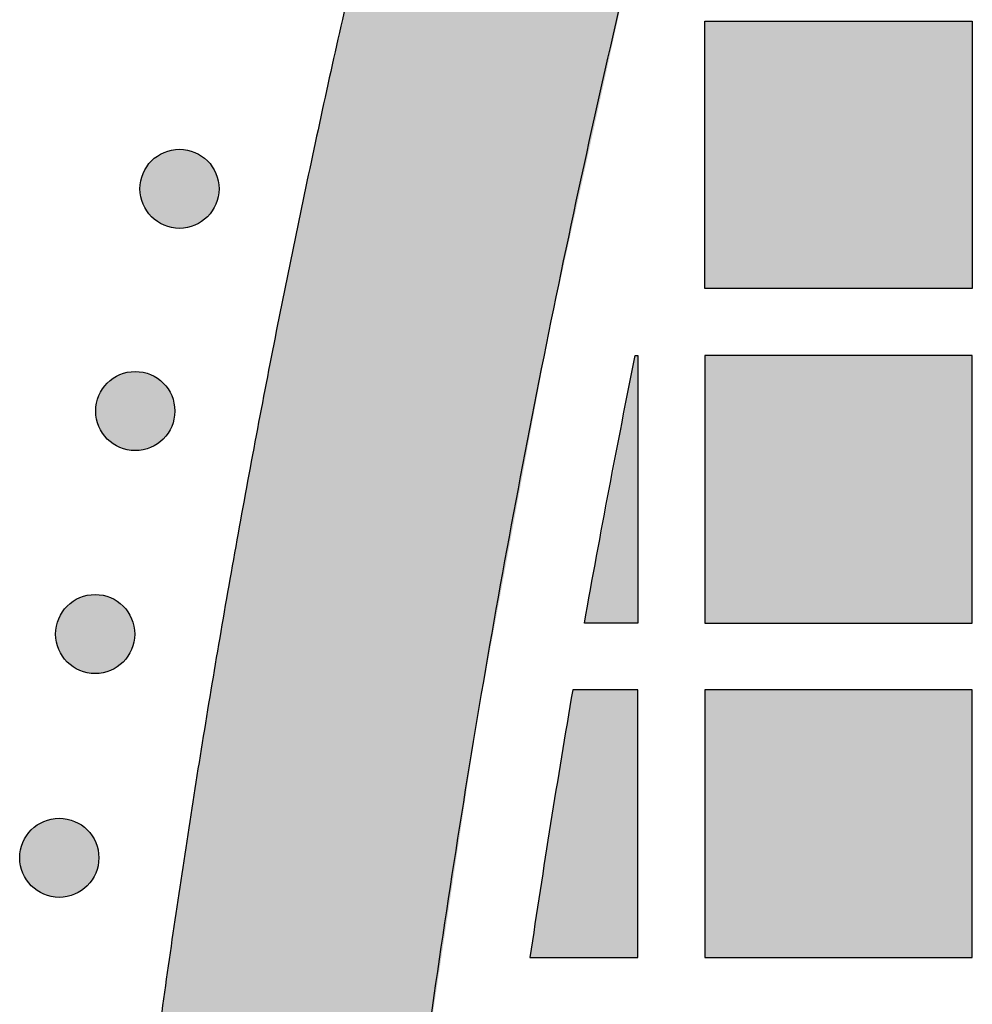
# Model space of a CAD drawing. Header units: millimetres. Extents: x -3873 to -97, y 912 to 4165.
# Tile 111 of 256: x -3867 to -3825, y 1532 to 1576. Entities that reach past the tile are written whole.
import ezdxf

# ---------------------------------------------------------------- set-up
doc = ezdxf.new("R2010")
doc.units = ezdxf.units.MM
doc.layers.add('pattern', color=7, linetype='Continuous', true_color=0x000000)

msp = doc.modelspace()

# ---------------------------------------------------------------- hatches: boundary and pattern name
at = {"layer": 'pattern'}
for points in [[(-3866.069, 1457.773), (-3866.069, 1457.718), (-3865.997, 1448.226), (-3865.757, 1438.725), (-3865.349, 1429.221), (-3864.772, 1419.719), (-3864.026, 1410.222), (-3863.112, 1400.736), (-3862.03, 1391.264), (-3860.78, 1381.811), (-3859.362, 1372.382), (-3857.778, 1362.981), (-3856.028, 1353.613), (-3854.113, 1344.281), (-3852.035, 1334.991), (-3849.794, 1325.746), (-3847.393, 1316.551), (-3844.832, 1307.41), (-3835.621, 1318.993), (-3839.936, 1335.962), (-3843.69, 1353.094), (-3846.873, 1370.361), (-3849.48, 1387.734), (-3851.505, 1405.185), (-3852.945, 1422.683), (-3853.799, 1440.201), (-3854.069, 1457.708), (-3854.069, 1457.767), (-3854.069, 1457.827), (-3853.784, 1475.334), (-3852.914, 1492.851), (-3851.459, 1510.348), (-3849.419, 1527.797), (-3846.797, 1545.168), (-3843.599, 1562.432), (-3839.83, 1579.561), (-3835.501, 1596.526), (-3844.701, 1608.117), (-3847.27, 1598.978), (-3849.679, 1589.785), (-3851.928, 1580.542), (-3854.014, 1571.254), (-3855.937, 1561.924), (-3857.695, 1552.557), (-3859.288, 1543.157), (-3860.714, 1533.73), (-3861.972, 1524.278), (-3863.063, 1514.807), (-3863.985, 1505.322), (-3864.739, 1495.825), (-3865.324, 1486.323), (-3865.74, 1476.82), (-3865.988, 1467.32), (-3866.069, 1457.827)], [(-3824.607, 1576.425), (-3824.607, 1564.425), (-3836.607, 1564.425), (-3836.607, 1576.425)], [(-3858.907, 1570.158), (-3858.935, 1570.186), (-3858.964, 1570.213), (-3858.994, 1570.24), (-3859.025, 1570.266), (-3859.057, 1570.292), (-3859.089, 1570.317), (-3859.122, 1570.342), (-3859.156, 1570.366), (-3859.191, 1570.389), (-3859.227, 1570.412), (-3859.264, 1570.434), (-3859.301, 1570.455), (-3859.339, 1570.476), (-3859.378, 1570.495), (-3859.417, 1570.514), (-3859.457, 1570.532), (-3859.498, 1570.549), (-3859.539, 1570.565), (-3859.581, 1570.58), (-3859.624, 1570.594), (-3859.667, 1570.607), (-3859.71, 1570.62), (-3859.754, 1570.63), (-3859.798, 1570.64), (-3859.843, 1570.649), (-3859.888, 1570.657), (-3859.933, 1570.663), (-3859.979, 1570.669), (-3860.024, 1570.673), (-3860.07, 1570.676), (-3860.116, 1570.677), (-3860.162, 1570.678), (-3860.208, 1570.677), (-3860.254, 1570.676), (-3860.299, 1570.673), (-3860.345, 1570.669), (-3860.391, 1570.663), (-3860.436, 1570.657), (-3860.481, 1570.649), (-3860.525, 1570.64), (-3860.57, 1570.63), (-3860.614, 1570.62), (-3860.657, 1570.607), (-3860.7, 1570.594), (-3860.743, 1570.58), (-3860.784, 1570.565), (-3860.826, 1570.549), (-3860.867, 1570.532), (-3860.907, 1570.514), (-3860.946, 1570.495), (-3860.985, 1570.476), (-3861.023, 1570.455), (-3861.06, 1570.434), (-3861.097, 1570.412), (-3861.132, 1570.389), (-3861.167, 1570.366), (-3861.201, 1570.342), (-3861.235, 1570.317), (-3861.267, 1570.292), (-3861.299, 1570.266), (-3861.329, 1570.24), (-3861.359, 1570.213), (-3861.388, 1570.186), (-3861.416, 1570.158), (-3861.444, 1570.13), (-3861.471, 1570.101), (-3861.498, 1570.071), (-3861.524, 1570.041), (-3861.55, 1570.009), (-3861.575, 1569.976), (-3861.6, 1569.943), (-3861.624, 1569.909), (-3861.647, 1569.874), (-3861.67, 1569.838), (-3861.692, 1569.802), (-3861.713, 1569.765), (-3861.734, 1569.727), (-3861.753, 1569.688), (-3861.772, 1569.649), (-3861.79, 1569.608), (-3861.807, 1569.568), (-3861.823, 1569.526), (-3861.838, 1569.484), (-3861.853, 1569.442), (-3861.866, 1569.399), (-3861.878, 1569.355), (-3861.889, 1569.312), (-3861.899, 1569.267), (-3861.907, 1569.223), (-3861.915, 1569.178), (-3861.921, 1569.132), (-3861.927, 1569.087), (-3861.931, 1569.041), (-3861.934, 1568.995), (-3861.936, 1568.95), (-3861.936, 1568.904), (-3861.936, 1568.858), (-3861.934, 1568.812), (-3861.931, 1568.766), (-3861.927, 1568.72), (-3861.921, 1568.675), (-3861.915, 1568.63), (-3861.907, 1568.585), (-3861.899, 1568.54), (-3861.889, 1568.496), (-3861.878, 1568.452), (-3861.866, 1568.408), (-3861.853, 1568.365), (-3861.838, 1568.323), (-3861.823, 1568.281), (-3861.807, 1568.24), (-3861.79, 1568.199), (-3861.772, 1568.159), (-3861.753, 1568.119), (-3861.734, 1568.081), (-3861.713, 1568.043), (-3861.692, 1568.005), (-3861.67, 1567.969), (-3861.647, 1567.933), (-3861.624, 1567.898), (-3861.6, 1567.864), (-3861.575, 1567.831), (-3861.55, 1567.798), (-3861.524, 1567.767), (-3861.498, 1567.736), (-3861.471, 1567.706), (-3861.444, 1567.677), (-3861.416, 1567.649), (-3861.388, 1567.622), (-3861.359, 1567.594), (-3861.329, 1567.568), (-3861.299, 1567.541), (-3861.267, 1567.516), (-3861.235, 1567.49), (-3861.201, 1567.466), (-3861.167, 1567.442), (-3861.132, 1567.418), (-3861.097, 1567.396), (-3861.06, 1567.374), (-3861.023, 1567.352), (-3860.985, 1567.332), (-3860.946, 1567.312), (-3860.907, 1567.293), (-3860.867, 1567.275), (-3860.826, 1567.258), (-3860.784, 1567.242), (-3860.743, 1567.227), (-3860.7, 1567.213), (-3860.657, 1567.2), (-3860.614, 1567.188), (-3860.57, 1567.177), (-3860.525, 1567.167), (-3860.481, 1567.158), (-3860.436, 1567.151), (-3860.391, 1567.144), (-3860.345, 1567.139), (-3860.299, 1567.135), (-3860.254, 1567.132), (-3860.208, 1567.13), (-3860.162, 1567.129), (-3860.116, 1567.13), (-3860.07, 1567.132), (-3860.024, 1567.135), (-3859.979, 1567.139), (-3859.933, 1567.144), (-3859.888, 1567.151), (-3859.843, 1567.158), (-3859.798, 1567.167), (-3859.754, 1567.177), (-3859.71, 1567.188), (-3859.667, 1567.2), (-3859.624, 1567.213), (-3859.581, 1567.227), (-3859.539, 1567.242), (-3859.498, 1567.258), (-3859.457, 1567.275), (-3859.417, 1567.293), (-3859.378, 1567.312), (-3859.339, 1567.332), (-3859.301, 1567.352), (-3859.264, 1567.374), (-3859.227, 1567.396), (-3859.191, 1567.418), (-3859.156, 1567.442), (-3859.122, 1567.466), (-3859.089, 1567.49), (-3859.057, 1567.516), (-3859.025, 1567.541), (-3858.994, 1567.568), (-3858.964, 1567.594), (-3858.935, 1567.622), (-3858.907, 1567.649), (-3858.88, 1567.677), (-3858.853, 1567.706), (-3858.826, 1567.736), (-3858.8, 1567.767), (-3858.774, 1567.798), (-3858.749, 1567.831), (-3858.724, 1567.864), (-3858.7, 1567.898), (-3858.676, 1567.933), (-3858.654, 1567.969), (-3858.632, 1568.005), (-3858.61, 1568.043), (-3858.59, 1568.081), (-3858.57, 1568.119), (-3858.551, 1568.159), (-3858.533, 1568.199), (-3858.516, 1568.24), (-3858.5, 1568.281), (-3858.485, 1568.323), (-3858.471, 1568.365), (-3858.458, 1568.408), (-3858.446, 1568.452), (-3858.435, 1568.496), (-3858.425, 1568.54), (-3858.416, 1568.585), (-3858.409, 1568.63), (-3858.402, 1568.675), (-3858.397, 1568.72), (-3858.393, 1568.766), (-3858.39, 1568.812), (-3858.388, 1568.858), (-3858.388, 1568.904), (-3858.388, 1568.95), (-3858.39, 1568.995), (-3858.393, 1569.041), (-3858.397, 1569.087), (-3858.402, 1569.132), (-3858.409, 1569.178), (-3858.416, 1569.223), (-3858.425, 1569.267), (-3858.435, 1569.312), (-3858.446, 1569.355), (-3858.458, 1569.399), (-3858.471, 1569.442), (-3858.485, 1569.484), (-3858.5, 1569.526), (-3858.516, 1569.568), (-3858.533, 1569.608), (-3858.551, 1569.649), (-3858.57, 1569.688), (-3858.59, 1569.727), (-3858.61, 1569.765), (-3858.632, 1569.802), (-3858.654, 1569.838), (-3858.676, 1569.874), (-3858.7, 1569.909), (-3858.724, 1569.943), (-3858.749, 1569.976), (-3858.774, 1570.009), (-3858.8, 1570.041), (-3858.826, 1570.071), (-3858.853, 1570.101), (-3858.88, 1570.13)], [(-3839.721, 1561.425), (-3839.608, 1561.425), (-3839.608, 1549.425), (-3842.001, 1549.425)], [(-3836.607, 1549.425), (-3824.607, 1549.425), (-3824.607, 1561.425), (-3836.607, 1561.425)], [(-3860.891, 1560.19), (-3860.919, 1560.218), (-3860.949, 1560.245), (-3860.978, 1560.272), (-3861.009, 1560.298), (-3861.041, 1560.324), (-3861.073, 1560.349), (-3861.106, 1560.374), (-3861.141, 1560.398), (-3861.175, 1560.421), (-3861.211, 1560.444), (-3861.248, 1560.466), (-3861.285, 1560.487), (-3861.323, 1560.508), (-3861.362, 1560.527), (-3861.401, 1560.546), (-3861.441, 1560.564), (-3861.482, 1560.581), (-3861.523, 1560.597), (-3861.565, 1560.612), (-3861.608, 1560.626), (-3861.651, 1560.639), (-3861.694, 1560.652), (-3861.738, 1560.662), (-3861.782, 1560.672), (-3861.827, 1560.681), (-3861.872, 1560.689), (-3861.917, 1560.695), (-3861.963, 1560.701), (-3862.008, 1560.705), (-3862.054, 1560.708), (-3862.1, 1560.709), (-3862.146, 1560.71), (-3862.192, 1560.709), (-3862.238, 1560.708), (-3862.284, 1560.705), (-3862.329, 1560.701), (-3862.375, 1560.695), (-3862.42, 1560.689), (-3862.465, 1560.681), (-3862.51, 1560.672), (-3862.554, 1560.662), (-3862.598, 1560.652), (-3862.641, 1560.639), (-3862.684, 1560.626), (-3862.727, 1560.612), (-3862.769, 1560.597), (-3862.81, 1560.581), (-3862.851, 1560.564), (-3862.891, 1560.546), (-3862.93, 1560.527), (-3862.969, 1560.508), (-3863.007, 1560.487), (-3863.044, 1560.466), (-3863.081, 1560.444), (-3863.116, 1560.421), (-3863.151, 1560.398), (-3863.185, 1560.374), (-3863.219, 1560.349), (-3863.251, 1560.324), (-3863.283, 1560.298), (-3863.314, 1560.272), (-3863.343, 1560.245), (-3863.372, 1560.218), (-3863.401, 1560.19), (-3863.428, 1560.162), (-3863.455, 1560.133), (-3863.482, 1560.103), (-3863.508, 1560.073), (-3863.534, 1560.041), (-3863.559, 1560.008), (-3863.584, 1559.975), (-3863.608, 1559.941), (-3863.631, 1559.906), (-3863.654, 1559.87), (-3863.676, 1559.834), (-3863.697, 1559.797), (-3863.718, 1559.759), (-3863.738, 1559.72), (-3863.756, 1559.681), (-3863.774, 1559.64), (-3863.791, 1559.6), (-3863.807, 1559.558), (-3863.823, 1559.516), (-3863.837, 1559.474), (-3863.85, 1559.431), (-3863.862, 1559.387), (-3863.873, 1559.344), (-3863.883, 1559.299), (-3863.891, 1559.255), (-3863.899, 1559.21), (-3863.905, 1559.164), (-3863.911, 1559.119), (-3863.915, 1559.073), (-3863.918, 1559.028), (-3863.92, 1558.982), (-3863.92, 1558.936), (-3863.92, 1558.89), (-3863.918, 1558.844), (-3863.915, 1558.798), (-3863.911, 1558.752), (-3863.905, 1558.707), (-3863.899, 1558.662), (-3863.891, 1558.617), (-3863.883, 1558.572), (-3863.873, 1558.528), (-3863.862, 1558.484), (-3863.85, 1558.44), (-3863.837, 1558.397), (-3863.823, 1558.355), (-3863.807, 1558.313), (-3863.791, 1558.272), (-3863.774, 1558.231), (-3863.756, 1558.191), (-3863.738, 1558.151), (-3863.718, 1558.113), (-3863.697, 1558.075), (-3863.676, 1558.037), (-3863.654, 1558.001), (-3863.631, 1557.965), (-3863.608, 1557.93), (-3863.584, 1557.896), (-3863.559, 1557.863), (-3863.534, 1557.83), (-3863.508, 1557.799), (-3863.482, 1557.768), (-3863.455, 1557.738), (-3863.428, 1557.709), (-3863.401, 1557.681), (-3863.372, 1557.654), (-3863.343, 1557.626), (-3863.314, 1557.6), (-3863.283, 1557.573), (-3863.251, 1557.548), (-3863.219, 1557.522), (-3863.185, 1557.498), (-3863.151, 1557.474), (-3863.116, 1557.45), (-3863.081, 1557.428), (-3863.044, 1557.406), (-3863.007, 1557.384), (-3862.969, 1557.364), (-3862.93, 1557.344), (-3862.891, 1557.325), (-3862.851, 1557.307), (-3862.81, 1557.29), (-3862.769, 1557.274), (-3862.727, 1557.259), (-3862.684, 1557.245), (-3862.641, 1557.232), (-3862.598, 1557.22), (-3862.554, 1557.209), (-3862.51, 1557.199), (-3862.465, 1557.19), (-3862.42, 1557.183), (-3862.375, 1557.176), (-3862.329, 1557.171), (-3862.284, 1557.167), (-3862.238, 1557.164), (-3862.192, 1557.162), (-3862.146, 1557.161), (-3862.1, 1557.162), (-3862.054, 1557.164), (-3862.008, 1557.167), (-3861.963, 1557.171), (-3861.917, 1557.176), (-3861.872, 1557.183), (-3861.827, 1557.19), (-3861.782, 1557.199), (-3861.738, 1557.209), (-3861.694, 1557.22), (-3861.651, 1557.232), (-3861.608, 1557.245), (-3861.565, 1557.259), (-3861.523, 1557.274), (-3861.482, 1557.29), (-3861.441, 1557.307), (-3861.401, 1557.325), (-3861.362, 1557.344), (-3861.323, 1557.364), (-3861.285, 1557.384), (-3861.248, 1557.406), (-3861.211, 1557.428), (-3861.175, 1557.45), (-3861.141, 1557.474), (-3861.106, 1557.498), (-3861.073, 1557.522), (-3861.041, 1557.548), (-3861.009, 1557.573), (-3860.978, 1557.6), (-3860.949, 1557.626), (-3860.919, 1557.654), (-3860.891, 1557.681), (-3860.864, 1557.709), (-3860.837, 1557.738), (-3860.81, 1557.768), (-3860.784, 1557.799), (-3860.758, 1557.83), (-3860.733, 1557.863), (-3860.708, 1557.896), (-3860.684, 1557.93), (-3860.661, 1557.965), (-3860.638, 1558.001), (-3860.616, 1558.037), (-3860.595, 1558.075), (-3860.574, 1558.113), (-3860.554, 1558.151), (-3860.536, 1558.191), (-3860.518, 1558.231), (-3860.501, 1558.272), (-3860.484, 1558.313), (-3860.469, 1558.355), (-3860.455, 1558.397), (-3860.442, 1558.44), (-3860.43, 1558.484), (-3860.419, 1558.528), (-3860.409, 1558.572), (-3860.401, 1558.617), (-3860.393, 1558.662), (-3860.386, 1558.707), (-3860.381, 1558.752), (-3860.377, 1558.798), (-3860.374, 1558.844), (-3860.372, 1558.89), (-3860.372, 1558.936), (-3860.372, 1558.982), (-3860.374, 1559.028), (-3860.377, 1559.073), (-3860.381, 1559.119), (-3860.386, 1559.164), (-3860.393, 1559.21), (-3860.401, 1559.255), (-3860.409, 1559.299), (-3860.419, 1559.344), (-3860.43, 1559.387), (-3860.442, 1559.431), (-3860.455, 1559.474), (-3860.469, 1559.516), (-3860.484, 1559.558), (-3860.501, 1559.6), (-3860.518, 1559.64), (-3860.536, 1559.681), (-3860.554, 1559.72), (-3860.574, 1559.759), (-3860.595, 1559.797), (-3860.616, 1559.834), (-3860.638, 1559.87), (-3860.661, 1559.906), (-3860.684, 1559.941), (-3860.708, 1559.975), (-3860.733, 1560.008), (-3860.758, 1560.041), (-3860.784, 1560.073), (-3860.81, 1560.103), (-3860.837, 1560.133), (-3860.864, 1560.162)], [(-3862.689, 1550.187), (-3862.717, 1550.215), (-3862.746, 1550.242), (-3862.776, 1550.268), (-3862.807, 1550.295), (-3862.838, 1550.32), (-3862.871, 1550.346), (-3862.904, 1550.37), (-3862.938, 1550.394), (-3862.973, 1550.418), (-3863.009, 1550.44), (-3863.045, 1550.462), (-3863.082, 1550.484), (-3863.12, 1550.504), (-3863.159, 1550.524), (-3863.199, 1550.543), (-3863.239, 1550.561), (-3863.279, 1550.578), (-3863.321, 1550.594), (-3863.363, 1550.609), (-3863.405, 1550.623), (-3863.448, 1550.636), (-3863.492, 1550.648), (-3863.535, 1550.659), (-3863.58, 1550.669), (-3863.624, 1550.678), (-3863.669, 1550.685), (-3863.715, 1550.692), (-3863.76, 1550.697), (-3863.806, 1550.701), (-3863.852, 1550.704), (-3863.897, 1550.706), (-3863.943, 1550.707), (-3863.989, 1550.706), (-3864.035, 1550.704), (-3864.081, 1550.701), (-3864.127, 1550.697), (-3864.172, 1550.692), (-3864.217, 1550.685), (-3864.262, 1550.678), (-3864.307, 1550.669), (-3864.351, 1550.659), (-3864.395, 1550.648), (-3864.439, 1550.636), (-3864.482, 1550.623), (-3864.524, 1550.609), (-3864.566, 1550.594), (-3864.607, 1550.578), (-3864.648, 1550.561), (-3864.688, 1550.543), (-3864.728, 1550.524), (-3864.766, 1550.504), (-3864.804, 1550.484), (-3864.842, 1550.462), (-3864.878, 1550.44), (-3864.914, 1550.418), (-3864.949, 1550.394), (-3864.983, 1550.37), (-3865.016, 1550.346), (-3865.049, 1550.32), (-3865.08, 1550.295), (-3865.111, 1550.268), (-3865.141, 1550.242), (-3865.17, 1550.215), (-3865.198, 1550.187), (-3865.225, 1550.159), (-3865.253, 1550.13), (-3865.279, 1550.1), (-3865.306, 1550.069), (-3865.331, 1550.038), (-3865.357, 1550.005), (-3865.381, 1549.972), (-3865.405, 1549.938), (-3865.429, 1549.903), (-3865.451, 1549.867), (-3865.473, 1549.831), (-3865.495, 1549.793), (-3865.515, 1549.755), (-3865.535, 1549.717), (-3865.554, 1549.677), (-3865.572, 1549.637), (-3865.589, 1549.596), (-3865.605, 1549.555), (-3865.62, 1549.513), (-3865.634, 1549.471), (-3865.647, 1549.428), (-3865.659, 1549.384), (-3865.67, 1549.34), (-3865.68, 1549.296), (-3865.689, 1549.251), (-3865.696, 1549.206), (-3865.703, 1549.161), (-3865.708, 1549.116), (-3865.712, 1549.07), (-3865.715, 1549.024), (-3865.717, 1548.978), (-3865.718, 1548.932), (-3865.717, 1548.886), (-3865.715, 1548.841), (-3865.712, 1548.795), (-3865.708, 1548.749), (-3865.703, 1548.704), (-3865.696, 1548.658), (-3865.689, 1548.613), (-3865.68, 1548.569), (-3865.67, 1548.524), (-3865.659, 1548.481), (-3865.647, 1548.437), (-3865.634, 1548.394), (-3865.62, 1548.352), (-3865.605, 1548.31), (-3865.589, 1548.268), (-3865.572, 1548.228), (-3865.554, 1548.188), (-3865.535, 1548.148), (-3865.515, 1548.109), (-3865.495, 1548.071), (-3865.473, 1548.034), (-3865.451, 1547.998), (-3865.429, 1547.962), (-3865.405, 1547.927), (-3865.381, 1547.893), (-3865.357, 1547.86), (-3865.331, 1547.827), (-3865.306, 1547.796), (-3865.279, 1547.765), (-3865.253, 1547.735), (-3865.225, 1547.706), (-3865.198, 1547.678), (-3865.17, 1547.65), (-3865.141, 1547.623), (-3865.111, 1547.596), (-3865.08, 1547.57), (-3865.049, 1547.544), (-3865.016, 1547.519), (-3864.983, 1547.494), (-3864.949, 1547.47), (-3864.914, 1547.447), (-3864.878, 1547.424), (-3864.842, 1547.402), (-3864.804, 1547.381), (-3864.766, 1547.36), (-3864.728, 1547.341), (-3864.688, 1547.322), (-3864.648, 1547.304), (-3864.607, 1547.287), (-3864.566, 1547.271), (-3864.524, 1547.256), (-3864.482, 1547.242), (-3864.439, 1547.229), (-3864.395, 1547.217), (-3864.351, 1547.206), (-3864.307, 1547.196), (-3864.262, 1547.187), (-3864.217, 1547.179), (-3864.172, 1547.173), (-3864.127, 1547.168), (-3864.081, 1547.163), (-3864.035, 1547.16), (-3863.989, 1547.159), (-3863.943, 1547.158), (-3863.897, 1547.159), (-3863.852, 1547.16), (-3863.806, 1547.163), (-3863.76, 1547.168), (-3863.715, 1547.173), (-3863.669, 1547.179), (-3863.624, 1547.187), (-3863.58, 1547.196), (-3863.535, 1547.206), (-3863.492, 1547.217), (-3863.448, 1547.229), (-3863.405, 1547.242), (-3863.363, 1547.256), (-3863.321, 1547.271), (-3863.279, 1547.287), (-3863.239, 1547.304), (-3863.199, 1547.322), (-3863.159, 1547.341), (-3863.12, 1547.36), (-3863.082, 1547.381), (-3863.045, 1547.402), (-3863.009, 1547.424), (-3862.973, 1547.447), (-3862.938, 1547.47), (-3862.904, 1547.494), (-3862.871, 1547.519), (-3862.838, 1547.544), (-3862.807, 1547.57), (-3862.776, 1547.596), (-3862.746, 1547.623), (-3862.717, 1547.65), (-3862.689, 1547.678), (-3862.661, 1547.706), (-3862.634, 1547.735), (-3862.607, 1547.765), (-3862.581, 1547.796), (-3862.555, 1547.827), (-3862.53, 1547.86), (-3862.505, 1547.893), (-3862.481, 1547.927), (-3862.458, 1547.962), (-3862.435, 1547.998), (-3862.413, 1548.034), (-3862.392, 1548.071), (-3862.371, 1548.109), (-3862.352, 1548.148), (-3862.333, 1548.188), (-3862.315, 1548.228), (-3862.298, 1548.268), (-3862.282, 1548.31), (-3862.267, 1548.352), (-3862.253, 1548.394), (-3862.24, 1548.437), (-3862.227, 1548.481), (-3862.217, 1548.524), (-3862.207, 1548.569), (-3862.198, 1548.613), (-3862.19, 1548.658), (-3862.184, 1548.704), (-3862.179, 1548.749), (-3862.174, 1548.795), (-3862.171, 1548.841), (-3862.17, 1548.886), (-3862.169, 1548.932), (-3862.17, 1548.978), (-3862.171, 1549.024), (-3862.174, 1549.07), (-3862.179, 1549.116), (-3862.184, 1549.161), (-3862.19, 1549.206), (-3862.198, 1549.251), (-3862.207, 1549.296), (-3862.217, 1549.34), (-3862.227, 1549.384), (-3862.24, 1549.428), (-3862.253, 1549.471), (-3862.267, 1549.513), (-3862.282, 1549.555), (-3862.298, 1549.596), (-3862.315, 1549.637), (-3862.333, 1549.677), (-3862.352, 1549.717), (-3862.371, 1549.755), (-3862.392, 1549.793), (-3862.413, 1549.831), (-3862.435, 1549.867), (-3862.458, 1549.903), (-3862.481, 1549.938), (-3862.505, 1549.972), (-3862.53, 1550.005), (-3862.555, 1550.038), (-3862.581, 1550.069), (-3862.607, 1550.1), (-3862.634, 1550.13), (-3862.661, 1550.159)], [(-3844.445, 1534.425), (-3839.608, 1534.425), (-3839.608, 1546.425), (-3842.526, 1546.425)], [(-3836.607, 1546.425), (-3836.607, 1534.425), (-3824.607, 1534.425), (-3824.607, 1546.425)], [(-3864.299, 1540.152), (-3864.327, 1540.179), (-3864.356, 1540.206), (-3864.386, 1540.233), (-3864.417, 1540.259), (-3864.448, 1540.285), (-3864.481, 1540.31), (-3864.514, 1540.335), (-3864.548, 1540.359), (-3864.583, 1540.383), (-3864.619, 1540.405), (-3864.655, 1540.427), (-3864.692, 1540.449), (-3864.73, 1540.469), (-3864.769, 1540.489), (-3864.809, 1540.508), (-3864.849, 1540.525), (-3864.889, 1540.543), (-3864.931, 1540.559), (-3864.973, 1540.574), (-3865.015, 1540.588), (-3865.058, 1540.601), (-3865.102, 1540.613), (-3865.145, 1540.624), (-3865.19, 1540.634), (-3865.234, 1540.643), (-3865.279, 1540.65), (-3865.325, 1540.657), (-3865.37, 1540.662), (-3865.416, 1540.666), (-3865.462, 1540.669), (-3865.507, 1540.671), (-3865.553, 1540.671), (-3865.599, 1540.671), (-3865.645, 1540.669), (-3865.691, 1540.666), (-3865.737, 1540.662), (-3865.782, 1540.657), (-3865.827, 1540.65), (-3865.872, 1540.643), (-3865.917, 1540.634), (-3865.961, 1540.624), (-3866.005, 1540.613), (-3866.049, 1540.601), (-3866.092, 1540.588), (-3866.134, 1540.574), (-3866.176, 1540.559), (-3866.217, 1540.543), (-3866.258, 1540.525), (-3866.298, 1540.508), (-3866.338, 1540.489), (-3866.376, 1540.469), (-3866.414, 1540.449), (-3866.452, 1540.427), (-3866.488, 1540.405), (-3866.524, 1540.383), (-3866.559, 1540.359), (-3866.593, 1540.335), (-3866.626, 1540.31), (-3866.659, 1540.285), (-3866.69, 1540.259), (-3866.721, 1540.233), (-3866.751, 1540.206), (-3866.78, 1540.179), (-3866.808, 1540.152), (-3866.835, 1540.124), (-3866.863, 1540.095), (-3866.889, 1540.065), (-3866.916, 1540.034), (-3866.941, 1540.002), (-3866.967, 1539.97), (-3866.991, 1539.937), (-3867.015, 1539.903), (-3867.039, 1539.868), (-3867.061, 1539.832), (-3867.083, 1539.795), (-3867.105, 1539.758), (-3867.125, 1539.72), (-3867.145, 1539.681), (-3867.164, 1539.642), (-3867.182, 1539.602), (-3867.199, 1539.561), (-3867.215, 1539.52), (-3867.23, 1539.478), (-3867.244, 1539.435), (-3867.257, 1539.392), (-3867.269, 1539.349), (-3867.28, 1539.305), (-3867.29, 1539.261), (-3867.299, 1539.216), (-3867.306, 1539.171), (-3867.313, 1539.126), (-3867.318, 1539.08), (-3867.322, 1539.035), (-3867.325, 1538.989), (-3867.327, 1538.943), (-3867.328, 1538.897), (-3867.327, 1538.851), (-3867.325, 1538.805), (-3867.322, 1538.76), (-3867.318, 1538.714), (-3867.313, 1538.668), (-3867.306, 1538.623), (-3867.299, 1538.578), (-3867.29, 1538.534), (-3867.28, 1538.489), (-3867.269, 1538.445), (-3867.257, 1538.402), (-3867.244, 1538.359), (-3867.23, 1538.316), (-3867.215, 1538.274), (-3867.199, 1538.233), (-3867.182, 1538.192), (-3867.164, 1538.152), (-3867.145, 1538.113), (-3867.125, 1538.074), (-3867.105, 1538.036), (-3867.083, 1537.999), (-3867.061, 1537.962), (-3867.039, 1537.927), (-3867.015, 1537.892), (-3866.991, 1537.858), (-3866.967, 1537.824), (-3866.941, 1537.792), (-3866.916, 1537.76), (-3866.889, 1537.73), (-3866.863, 1537.7), (-3866.835, 1537.671), (-3866.808, 1537.642), (-3866.78, 1537.615), (-3866.751, 1537.588), (-3866.721, 1537.561), (-3866.69, 1537.535), (-3866.659, 1537.509), (-3866.626, 1537.484), (-3866.593, 1537.459), (-3866.559, 1537.435), (-3866.524, 1537.412), (-3866.488, 1537.389), (-3866.452, 1537.367), (-3866.414, 1537.346), (-3866.376, 1537.325), (-3866.338, 1537.306), (-3866.298, 1537.287), (-3866.258, 1537.269), (-3866.217, 1537.252), (-3866.176, 1537.236), (-3866.134, 1537.221), (-3866.092, 1537.206), (-3866.049, 1537.193), (-3866.005, 1537.181), (-3865.961, 1537.17), (-3865.917, 1537.16), (-3865.872, 1537.152), (-3865.827, 1537.144), (-3865.782, 1537.138), (-3865.737, 1537.132), (-3865.691, 1537.128), (-3865.645, 1537.125), (-3865.599, 1537.123), (-3865.553, 1537.123), (-3865.507, 1537.123), (-3865.462, 1537.125), (-3865.416, 1537.128), (-3865.37, 1537.132), (-3865.325, 1537.138), (-3865.279, 1537.144), (-3865.234, 1537.152), (-3865.19, 1537.16), (-3865.145, 1537.17), (-3865.102, 1537.181), (-3865.058, 1537.193), (-3865.015, 1537.206), (-3864.973, 1537.221), (-3864.931, 1537.236), (-3864.889, 1537.252), (-3864.849, 1537.269), (-3864.809, 1537.287), (-3864.769, 1537.306), (-3864.73, 1537.325), (-3864.692, 1537.346), (-3864.655, 1537.367), (-3864.619, 1537.389), (-3864.583, 1537.412), (-3864.548, 1537.435), (-3864.514, 1537.459), (-3864.481, 1537.484), (-3864.448, 1537.509), (-3864.417, 1537.535), (-3864.386, 1537.561), (-3864.356, 1537.588), (-3864.327, 1537.615), (-3864.299, 1537.642), (-3864.271, 1537.671), (-3864.244, 1537.7), (-3864.217, 1537.73), (-3864.191, 1537.76), (-3864.165, 1537.792), (-3864.14, 1537.824), (-3864.115, 1537.858), (-3864.091, 1537.892), (-3864.068, 1537.927), (-3864.045, 1537.962), (-3864.023, 1537.999), (-3864.002, 1538.036), (-3863.981, 1538.074), (-3863.962, 1538.113), (-3863.943, 1538.152), (-3863.925, 1538.192), (-3863.908, 1538.233), (-3863.892, 1538.274), (-3863.877, 1538.316), (-3863.863, 1538.359), (-3863.85, 1538.402), (-3863.837, 1538.445), (-3863.827, 1538.489), (-3863.817, 1538.534), (-3863.808, 1538.578), (-3863.8, 1538.623), (-3863.794, 1538.668), (-3863.788, 1538.714), (-3863.784, 1538.76), (-3863.781, 1538.805), (-3863.78, 1538.851), (-3863.779, 1538.897), (-3863.78, 1538.943), (-3863.781, 1538.989), (-3863.784, 1539.035), (-3863.788, 1539.08), (-3863.794, 1539.126), (-3863.8, 1539.171), (-3863.808, 1539.216), (-3863.817, 1539.261), (-3863.827, 1539.305), (-3863.837, 1539.349), (-3863.85, 1539.392), (-3863.863, 1539.435), (-3863.877, 1539.478), (-3863.892, 1539.52), (-3863.908, 1539.561), (-3863.925, 1539.602), (-3863.943, 1539.642), (-3863.962, 1539.681), (-3863.981, 1539.72), (-3864.002, 1539.758), (-3864.023, 1539.795), (-3864.045, 1539.832), (-3864.068, 1539.868), (-3864.091, 1539.903), (-3864.115, 1539.937), (-3864.14, 1539.97), (-3864.165, 1540.002), (-3864.191, 1540.034), (-3864.217, 1540.065), (-3864.244, 1540.095), (-3864.271, 1540.124)]]:
    msp.add_hatch(color=256, dxfattribs=at).paths.add_polyline_path(points, flags=0)

# ---------------------------------------------------------------- linework, layer by layer
for points in [[(-3824.607, 1576.425), (-3824.607, 1564.425), (-3836.607, 1564.425), (-3836.607, 1576.425)], [(-3836.607, 1549.425), (-3824.607, 1549.425), (-3824.607, 1561.425), (-3836.607, 1561.425)], [(-3836.607, 1546.425), (-3836.607, 1534.425), (-3824.607, 1534.425), (-3824.607, 1546.425)]]:
    msp.add_lwpolyline(points, close=True, dxfattribs=at)
for points in [[(-3839.721, 1561.425), (-3839.608, 1561.425), (-3839.608, 1549.425), (-3842.001, 1549.425)], [(-3844.445, 1534.425), (-3839.608, 1534.425), (-3839.608, 1546.425), (-3842.526, 1546.425)]]:
    msp.add_lwpolyline(points, dxfattribs=at)
for centre in [(-3860.162, 1568.904), (-3862.146, 1558.936), (-3863.943, 1548.932), (-3865.553, 1538.897)]:
    msp.add_circle(centre, 1.774, dxfattribs=at)
at = {"layer": 'pattern', "extrusion": (0, 0, -1)}
msp.add_arc((3328.196, 1458.018), 521.872, 10.08754, 11.42857, dxfattribs=at)
at = {"layer": 'pattern'}
msp.add_arc((-3328.196, 1458.018), 521.872, 170.24685, 171.58107, dxfattribs=at)
for points, weights, knots in [([(-3844.701, 1608.117), (-3866.096, 1534.495), (-3866.069, 1457.827), (-3866.069, 1457.822), (-3866.069, 1457.773)], [1, 0.989993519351, 1, 0.999999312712, 0.999998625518], [295.488678, 295.488678, 295.488678, 447.798444, 447.798444, 447.808906, 447.808906, 447.808906]), ([(-3854.069, 1457.767), (-3854.069, 1457.824), (-3854.069, 1457.827), (-3854.095, 1528.423), (-3835.501, 1596.526)], [1, 0.999999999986, 1, 0.991109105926, 1], [140.331835, 140.331835, 140.331835, 140.337326, 140.337326, 280.689908, 280.689908, 280.689908])]:
    msp.add_rational_spline(points, weights, degree=2, knots=knots, dxfattribs=at)

doc.saveas('drawing.dxf')
